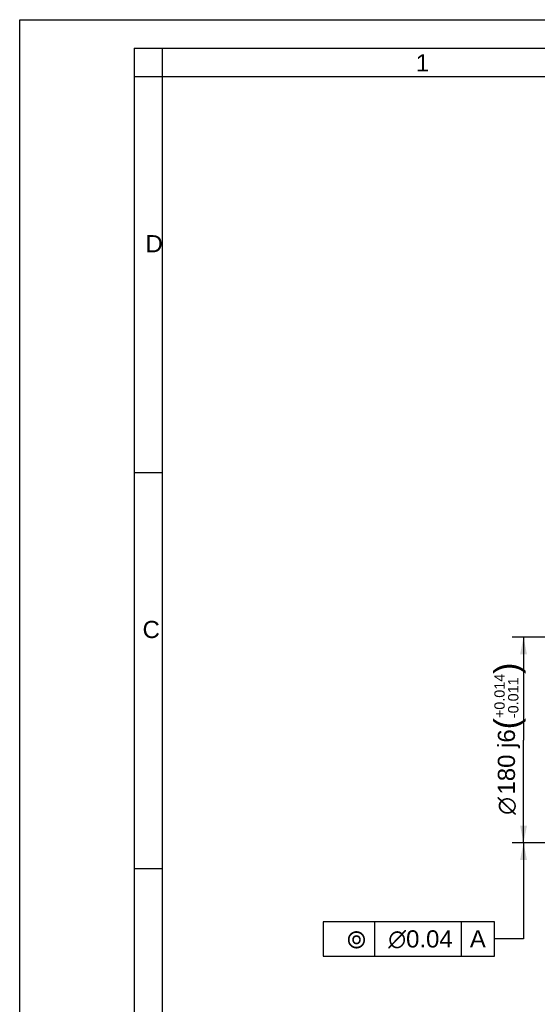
# Model space of a CAD drawing. Header units: millimetres. Extents: x 0 to 420, y 0 to 297.
# Tile 27 of 72: x 0 to 91, y 125 to 297. Entities that reach past the tile are written whole.
import ezdxf
from ezdxf.enums import TextEntityAlignment as Align

# ---------------------------------------------------------------- set-up
doc = ezdxf.new("R2010")
doc.units = ezdxf.units.MM
doc.header["$LTSCALE"] = 23.1
doc.layers.get('0').update_dxf_attribs({"linetype": 'CONTINUOUS'})
doc.layers.add('DETAIL', color=7, linetype='CONTINUOUS')
doc.layers.add('DIMENSION', color=7, linetype='CONTINUOUS')
doc.styles.get("Standard").update_dxf_attribs({"font": 'arial.ttf'})
doc.styles.add('TEXTSTYLE_2', font='arial.ttf')
doc.styles.add('TEXTSTYLE_3', font='arial.ttf')
doc.styles.add('TEXTSTYLE_4', font='gdt')
doc.dimstyles.new('DIMSTYLE_3', dxfattribs={"dimtxt": 3, "dimasz": 3, "dimexe": 0.18, "dimexo": 0.0625, "dimgap": 0.09, "dimtad": 1, "dimdec": 3, "dimlfac": 5, "dimdsep": 46, "dimtxsty": 'STANDARD', "dimblk": '_FILLED', "dimblk1": '_FILLED', "dimblk2": '_FILLED', "dimcen": 0.09, "dimadec": 0, "dimazin": 0, "dimtol": 1, "dimtp": 0.014, "dimtm": 0.011, "dimtfac": 0.6, "dimtdec": 3, "dimtofl": 0, "dimtmove": 0, "dimatfit": 3, "dimldrblk": '_FILLED', "dimfxl": 1, "dimtolj": 1, "dimarcsym": 0})
doc.dimstyles.get("Standard").update_dxf_attribs({"dimtxt": 3, "dimasz": 3, "dimexe": 0.18, "dimexo": 0.0625, "dimgap": 0.09, "dimtad": 1, "dimdec": 3, "dimdsep": 46, "dimtxsty": 'STANDARD', "dimblk": '_FILLED', "dimblk1": '_FILLED', "dimblk2": '_FILLED', "dimcen": 0.09, "dimadec": 0, "dimazin": 0, "dimtol": 1, "dimtp": 0.001, "dimtm": 0.001, "dimtfac": 1, "dimtdec": 3, "dimtofl": 0, "dimtmove": 0, "dimatfit": 3, "dimldrblk": '_FILLED', "dimfxl": 1, "dimtolj": 1, "dimarcsym": 0})

# ---------------------------------------------------------------- blocks, each defined once
blk = doc.blocks.new('_FILLED')
at = {"color": 0, "linetype": 'BYBLOCK'}
blk.add_solid([(0, 0), (-1, 0.2), (-1, -0.2)], dxfattribs=at)
blk = doc.blocks.new('*D2')
at = {"layer": 'DIMENSION', "color": 2, "linetype": 'CONTINUOUS'}
for p, q in [((92.28, 188.97), (86.11, 188.97)), ((88.11, 188.97), (88.11, 170.97)), ((121.31, 188.97), (99.55, 188.97)), ((88.11, 152.97), (88.11, 170.97)), ((118.12, 152.97), (86.11, 152.97)), ((122.75, 152.97), (121.8, 152.97))]:
    blk.add_line(p, q, dxfattribs=at)
at = {"layer": 'DIMENSION', "color": 2, "linetype": 'CONTINUOUS', "xscale": 3, "yscale": 3, "zscale": 3}
for p, rotation in [((88.11, 188.97), 90), ((88.11, 152.97), 270)]:
    blk.add_blockref('_FILLED', p, dxfattribs=dict(at, rotation=rotation))
at = {"layer": 'DIMENSION', "color": 2, "linetype": 'CONTINUOUS'}
for s, height, p in [(')', 4.2, (87.21, 183.53)), ('(', 4.2, (87.21, 173.82)), ('180 j6', 3, (86.61, 167.14))]:
    blk.add_text(s, height=height, rotation=90, dxfattribs=at).set_placement(p, align=Align.CENTER)
for s, height, style, p in [('+0.014', 1.8, 'TEXTSTYLE_3', (84.81, 178.68)), ('-0.011', 1.8, 'TEXTSTYLE_3', (87.21, 178.36)), ('n', 3, 'TEXTSTYLE_4', (86.61, 159.44))]:
    blk.add_text(s, height=height, rotation=90, dxfattribs=dict(at, style=style)).set_placement(p, align=Align.CENTER)

msp = doc.modelspace()

# ---------------------------------------------------------------- linework, layer by layer
at = {"color": 2, "linetype": 'CONTINUOUS'}
for p, q in [((0, 0), (0, 297)), ((0, 297), (420, 297)), ((20, 292), (20, 5)), ((20, 292), (415, 292)), ((25, 287), (25, 292)), ((25, 287), (20, 287)), ((20, 217.75), (25, 217.75)), ((20, 148.5), (25, 148.5))]:
    msp.add_line(p, q, dxfattribs=at)
at = {"color": 7, "linetype": 'CONTINUOUS'}
for p in [(25, 10), (410, 287)]:
    msp.add_line(p, (25, 287), dxfattribs=at)
at = {"layer": 'DETAIL', "color": 2, "linetype": 'CONTINUOUS'}
for p, q in [((62.0683, 139.17351), (62.0683, 133.17351)), ((77.22072, 139.17351), (77.22072, 133.17351))]:
    msp.add_line(p, q, dxfattribs=at)
for points in [[(53.0683, 133.17351), (83.00882, 133.17351), (83.00882, 139.17351)], [(83.00882, 139.17351), (53.0683, 139.17351), (53.0683, 133.17351)]]:
    msp.add_lwpolyline(points, dxfattribs=at)

# ---------------------------------------------------------------- texts
at = {"color": 2, "linetype": 'CONTINUOUS', "char_height": 3, "attachment_point": 1, "line_spacing_factor": 0.9, "style": 'TEXTSTYLE_2'}
for s, insert, width in [('1', (69.27205, 290.95221), 2.330855), ('D', (22.00079, 259.30541), 3.0223048), ('C', (21.4816, 191.81181), 3.0223048)]:
    msp.add_mtext(s, dxfattribs=dict(at, insert=insert, width=width))
at = {"layer": 'DETAIL', "color": 2, "linetype": 'CONTINUOUS', "style": 'TEXTSTYLE_4'}
for s, p in [('r', (60.5683, 134.67351)), ('n', (67.5683, 134.67351))]:
    msp.add_text(s, height=3, dxfattribs=at).set_placement(p, align=Align.RIGHT)
at = {"layer": 'DETAIL', "color": 2, "linetype": 'CONTINUOUS'}
for s, p in [('0.04', (75.72072, 134.67351)), ('A', (81.50882, 134.67351))]:
    msp.add_text(s, height=3, dxfattribs=at).set_placement(p, align=Align.RIGHT)

# ---------------------------------------------------------------- dimensions: what is measured, and where the dimension line sits
at = {"layer": 'DIMENSION', "color": 2, "linetype": 'CONTINUOUS'}
dim = msp.add_linear_dim(base=(88.10535, 188.97351), p1=(122.75499, 152.97351), p2=(121.30921, 188.97351), angle=90, text='%%c<>', dimstyle='DIMSTYLE_3', override={"dimpost": '<>j6'}, dxfattribs=at)
dim.commit()
dim.dimension.update_dxf_attribs({"geometry": '*D2', "text_midpoint": (86.30198, 169.64332), "dimtype": 160})

# ---------------------------------------------------------------- leaders
at = {"layer": 'DETAIL', "color": 2, "linetype": 'CONTINUOUS'}
msp.add_leader([(88.10535, 152.97351), (88.10535, 136.17351), (83.00882, 136.17351)], dimstyle='STANDARD', override={"dimtad": 0}, dxfattribs=at)

doc.saveas('drawing.dxf')
